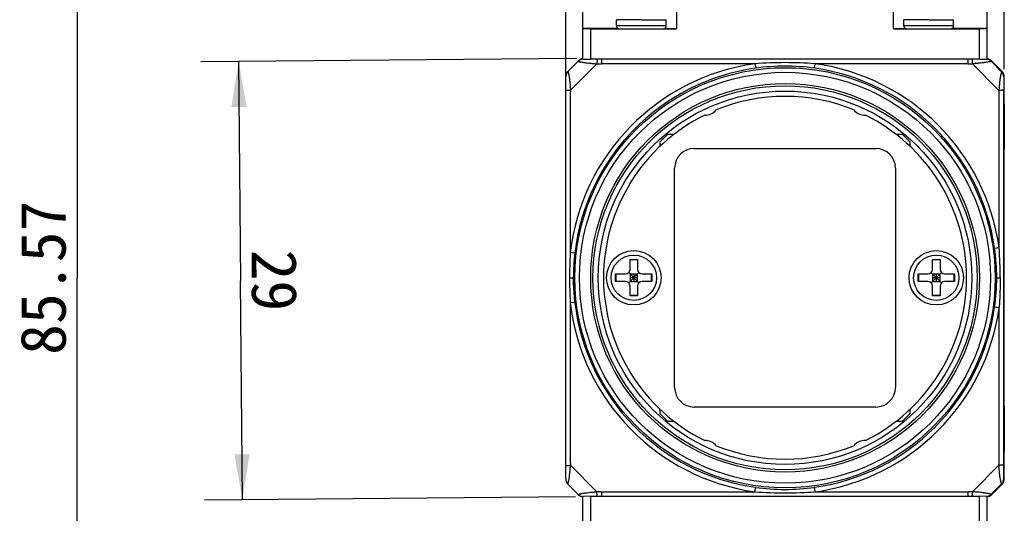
# Model space of a CAD drawing. Header units: millimetres. Extents: x 0 to 559, y 0 to 432.
# Tile 2 of 15: x 58 to 123, y 242 to 275. Entities that reach past the tile are written whole.
import ezdxf
from ezdxf.enums import TextEntityAlignment as Align

# ---------------------------------------------------------------- set-up
doc = ezdxf.new("R2010")
doc.units = ezdxf.units.MM
doc.header["$LTSCALE"] = 30.734
doc.layers.get('0').update_dxf_attribs({"linetype": 'CONTINUOUS'})
doc.layers.add('20_ALL_FEATURES', color=7, linetype='CONTINUOUS')
doc.layers.add('51__DRAFT_DIMS', color=7, linetype='CONTINUOUS')
doc.styles.get("Standard").update_dxf_attribs({"font": 'simfang.ttf'})
doc.dimstyles.new('DIMSTYLE_1', dxfattribs={"dimtxt": 3, "dimasz": 3, "dimexe": 2.5, "dimexo": 0.5, "dimgap": 0.75, "dimtad": 1, "dimdsep": 46, "dimtxsty": 'STANDARD', "dimblk": '_FILLED', "dimblk1": '_FILLED', "dimblk2": '_FILLED', "dimcen": 0.09, "dimclrt": 3, "dimazin": 2, "dimtp": 0.2, "dimtm": 0.2, "dimtfac": 1, "dimtofl": 0, "dimtmove": 0, "dimatfit": 3, "dimldrblk": '_FILLED', "dimfxl": 1, "dimtolj": 1, "dimarcsym": 0})
doc.dimstyles.new('DIMSTYLE_2', dxfattribs={"dimtxt": 3, "dimasz": 3, "dimexe": 2.5, "dimexo": 0.5, "dimgap": 0.75, "dimtad": 1, "dimdsep": 46, "dimtxsty": 'STANDARD', "dimblk": '_FILLED', "dimblk1": '_FILLED', "dimblk2": '_FILLED', "dimcen": 0.09, "dimclrt": 3, "dimazin": 2, "dimtp": 0.3, "dimtm": 0.3, "dimtfac": 1, "dimtofl": 0, "dimtmove": 0, "dimatfit": 3, "dimldrblk": '_FILLED', "dimfxl": 1, "dimtolj": 1, "dimarcsym": 0})

# ---------------------------------------------------------------- blocks, each defined once
blk = doc.blocks.new('_FILLED')
at = {"color": 0, "linetype": 'ByBlock'}
blk.add_solid([(0, 0), (-1, 0.167), (-1, -0.167)], dxfattribs=at)
blk = doc.blocks.new('*D1')
at = {"layer": '51__DRAFT_DIMS', "color": 4}
for p, q in [((93.78, 270.554), (93.78, 313.965)), ((122.78, 271.447), (122.78, 313.965)), ((93.78, 311.465), (108.28, 311.465)), ((122.78, 311.465), (108.28, 311.465))]:
    blk.add_line(p, q, dxfattribs=at)
at = {"layer": '51__DRAFT_DIMS', "color": 4, "xscale": 3, "yscale": 3, "zscale": 3, "rotation": 180}
blk.add_blockref('_FILLED', (93.78, 311.465), dxfattribs=at)
at = {"layer": '51__DRAFT_DIMS', "color": 4, "xscale": 3, "yscale": 3, "zscale": 3}
blk.add_blockref('_FILLED', (122.78, 311.465), dxfattribs=at)
at = {"layer": '51__DRAFT_DIMS', "color": 3}
blk.add_text('29', height=3, dxfattribs=at).set_placement((108.28, 312.215), align=Align.CENTER)
blk = doc.blocks.new('*D2')
at = {"layer": '51__DRAFT_DIMS', "color": 4}
for p, q in [((94.487, 272.149), (69.649, 271.933)), ((72.149, 271.955), (72.275, 257.462)), ((72.402, 242.97), (72.275, 257.462)), ((94.42, 243.163), (69.902, 242.949))]:
    blk.add_line(p, q, dxfattribs=at)
at = {"layer": '51__DRAFT_DIMS', "color": 4, "xscale": 3, "yscale": 3, "zscale": 3}
for p, rotation in [((72.149, 271.955), 90.50001903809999), ((72.402, 242.97), 270.5000190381)]:
    blk.add_blockref('_FILLED', p, dxfattribs=dict(at, rotation=rotation))
at = {"layer": '51__DRAFT_DIMS', "color": 3}
blk.add_text('29', height=3, rotation=-89.49998, dxfattribs=at).set_placement((73.025, 257.469), align=Align.CENTER)
blk = doc.blocks.new('*D3')
at = {"layer": '51__DRAFT_DIMS', "color": 4}
for p, q in [((100.6, 300.436), (58.97, 300.436)), ((61.47, 300.436), (61.47, 257.654)), ((61.47, 214.871), (61.47, 257.654)), ((100.6, 214.871), (58.97, 214.871))]:
    blk.add_line(p, q, dxfattribs=at)
at = {"layer": '51__DRAFT_DIMS', "color": 4, "xscale": 3, "yscale": 3, "zscale": 3}
for p, rotation in [((61.47, 300.436), 90), ((61.47, 214.871), 270)]:
    blk.add_blockref('_FILLED', p, dxfattribs=dict(at, rotation=rotation))
at = {"layer": '51__DRAFT_DIMS', "color": 3}
blk.add_text('85.57', height=3, rotation=90, dxfattribs=at).set_placement((60.72, 257.654), align=Align.CENTER)

msp = doc.modelspace()

# ---------------------------------------------------------------- linework, layer by layer
at = {"layer": '20_ALL_FEATURES', "color": 7}
for p, q in [((94.92, 272.115), (94.92, 300.47)), ((101.1, 300.436), (101.1, 274.11)), ((115.46, 274.11), (115.46, 300.436)), ((121.64, 272.115), (121.64, 300.47)), ((97.239, 274.148), (94.92, 274.148)), ((95.42, 274.11), (94.92, 274.114)), ((95.42, 274.11), (95.42, 272.11)), ((95.42, 274.11), (101.1, 274.11)), ((97.13, 274.326), (97.13, 274.726)), ((97.77, 274.117), (97.78, 274.117)), ((99.78, 274.117), (99.789, 274.117)), ((100.43, 274.326), (100.43, 274.726)), ((115.46, 274.11), (121.14, 274.11)), ((116.13, 274.326), (116.13, 274.726)), ((116.77, 274.117), (116.78, 274.117)), ((118.78, 274.117), (118.789, 274.117)), ((121.64, 274.148), (119.321, 274.148)), ((119.43, 274.326), (119.43, 274.726)), ((121.64, 274.114), (121.14, 274.11)), ((121.14, 272.11), (121.14, 274.11)), ((94.633, 272.007), (93.926, 271.3)), ((94.92, 272.115), (95.42, 272.11)), ((121.14, 272.11), (95.42, 272.11)), ((121.14, 272.11), (121.64, 272.115)), ((121.912, 271.972), (121.926, 272.007)), ((122.633, 271.3), (121.926, 272.007)), ((93.78, 244.361), (93.78, 270.947)), ((122.78, 263.454), (122.78, 270.947)), ((100.53, 267.154), (100.03, 266.654)), ((100.53, 267.154), (100.949, 267.154)), ((115.61, 267.154), (116.03, 267.154)), ((116.53, 266.654), (116.03, 267.154)), ((100.03, 266.368), (100.03, 266.654)), ((116.53, 266.654), (116.53, 266.368)), ((102.28, 266.204), (114.28, 266.204)), ((100.98, 250.404), (100.98, 264.904)), ((115.58, 264.904), (115.58, 250.404)), ((122.753, 263.054), (122.776, 263.054)), ((122.78, 252.254), (122.78, 263.054)), ((122.743, 253.354), (122.743, 261.954)), ((98.03, 258.204), (98.03, 258.854)), ((98.03, 258.854), (98.53, 258.854)), ((98.53, 258.833), (98.03, 258.833)), ((98.53, 258.854), (98.53, 258.204)), ((118.03, 258.854), (118.53, 258.854)), ((118.03, 258.204), (118.03, 258.854)), ((118.53, 258.833), (118.03, 258.833)), ((118.53, 258.854), (118.53, 258.204)), ((97.08, 257.404), (97.08, 257.904)), ((97.08, 257.904), (97.73, 257.904)), ((97.101, 257.904), (97.101, 257.404)), ((97.942, 257.316), (98.618, 257.992)), ((98.618, 257.316), (97.942, 257.992)), ((98.03, 257.904), (98.03, 257.404)), ((98.03, 257.904), (98.53, 257.904)), ((98.28, 257.904), (98.28, 257.404)), ((98.53, 257.404), (98.53, 257.904)), ((98.83, 257.904), (99.48, 257.904)), ((99.459, 257.404), (99.459, 257.904)), ((99.48, 257.904), (99.48, 257.404)), ((117.08, 257.904), (117.73, 257.904)), ((117.08, 257.404), (117.08, 257.904)), ((117.101, 257.904), (117.101, 257.404)), ((117.942, 257.316), (118.618, 257.992)), ((118.618, 257.316), (117.942, 257.992)), ((118.03, 257.904), (118.53, 257.904)), ((118.03, 257.904), (118.03, 257.404)), ((118.28, 257.904), (118.28, 257.404)), ((118.53, 257.404), (118.53, 257.904)), ((118.83, 257.904), (119.48, 257.904)), ((119.459, 257.404), (119.459, 257.904)), ((119.48, 257.904), (119.48, 257.404)), ((97.73, 257.404), (97.08, 257.404)), ((98.53, 257.654), (98.03, 257.654)), ((98.03, 257.404), (98.53, 257.404)), ((99.48, 257.404), (98.83, 257.404)), ((117.73, 257.404), (117.08, 257.404)), ((118.53, 257.654), (118.03, 257.654)), ((118.03, 257.404), (118.53, 257.404)), ((119.48, 257.404), (118.83, 257.404)), ((98.03, 256.454), (98.03, 257.104)), ((98.53, 257.104), (98.53, 256.454)), ((118.03, 256.454), (118.03, 257.104)), ((118.53, 257.104), (118.53, 256.454)), ((98.53, 256.475), (98.03, 256.475)), ((98.53, 256.454), (98.03, 256.454)), ((118.53, 256.475), (118.03, 256.475)), ((118.53, 256.454), (118.03, 256.454)), ((122.776, 252.254), (122.753, 252.254)), ((122.78, 244.361), (122.78, 251.854)), ((100.03, 248.654), (100.03, 248.94)), ((114.28, 249.104), (102.28, 249.104)), ((116.53, 248.94), (116.53, 248.654)), ((100.03, 248.654), (100.53, 248.154)), ((100.949, 248.154), (100.53, 248.154)), ((116.03, 248.154), (115.61, 248.154)), ((116.03, 248.154), (116.53, 248.654)), ((94.633, 243.3), (93.926, 244.007)), ((121.926, 243.3), (122.633, 244.007)), ((95.42, 243.197), (94.92, 243.193)), ((94.92, 214.837), (94.92, 243.193)), ((95.42, 243.197), (95.42, 241.198)), ((95.42, 243.197), (121.14, 243.197)), ((121.64, 243.193), (121.14, 243.197)), ((121.14, 241.198), (121.14, 243.197)), ((121.64, 214.837), (121.64, 243.193))]:
    msp.add_line(p, q, dxfattribs=at)
at = {"layer": '20_ALL_FEATURES', "color": 4}
for p, q in [((94.094, 270.054), (95.843, 271.803)), ((96.15, 272.11), (96.15, 271.813)), ((106.295, 271.813), (96.15, 271.813)), ((106.295, 271.813), (106.337, 271.516)), ((110.223, 271.516), (110.264, 271.813)), ((120.36, 271.813), (110.264, 271.813)), ((120.36, 272.11), (120.36, 271.813)), ((120.667, 271.802), (122.424, 270.046)), ((121.912, 271.972), (122.598, 271.286)), ((122.633, 271.3), (122.598, 271.286)), ((122.745, 270.932), (122.78, 270.947)), ((122.75, 267.654), (122.775, 267.654)), ((94.378, 259.285), (94.08, 259.32)), ((122.439, 259.639), (122.142, 259.597)), ((94.031, 257.654), (94.282, 257.654)), ((122.277, 257.654), (122.508, 257.654)), ((94.378, 256.023), (94.08, 255.988)), ((122.439, 255.669), (122.142, 255.711)), ((122.775, 247.654), (122.75, 247.654)), ((95.843, 243.505), (94.094, 245.253)), ((122.424, 245.262), (120.667, 243.505)), ((122.78, 244.361), (122.745, 244.375)), ((96.15, 243.495), (96.15, 243.197)), ((96.15, 243.495), (106.295, 243.495)), ((106.295, 243.495), (106.337, 243.792)), ((110.264, 243.495), (110.223, 243.792)), ((110.264, 243.495), (120.36, 243.495)), ((120.36, 243.495), (120.36, 243.197)), ((121.912, 243.335), (122.598, 244.022)), ((122.598, 244.022), (122.633, 244.007)), ((121.926, 243.3), (121.912, 243.335))]:
    msp.add_line(p, q, dxfattribs=at)
at = {"layer": '20_ALL_FEATURES', "color": 7}
msp.add_lwpolyline([(94.29, 257.177), (94.287, 257.295), (94.283, 257.481), (94.282, 257.654)], dxfattribs=at)
for centre, radius in [((108.28, 257.654), 13.894), ((108.28, 257.654), 13.591), ((108.28, 257.654), 12.85), ((108.28, 257.654), 12.7), ((108.28, 257.654), 12.35), ((98.28, 257.654), 1.8), ((98.28, 257.654), 1.5), ((118.28, 257.654), 1.8), ((118.28, 257.654), 1.5)]:
    msp.add_circle(centre, radius, dxfattribs=at)
for centre, radius, start, end in [((98.725, 401.917), 127.804, 269.57614, 270.02455), ((98.725, 401.58), 127.467, 269.57517, 270.02474), ((98.834, 401.917), 127.804, 269.97545, 270.42386), ((98.835, 401.58), 127.467, 269.97526, 270.42483), ((117.725, 401.917), 127.804, 269.57614, 270.02455), ((117.725, 401.58), 127.467, 269.57517, 270.02474), ((117.834, 401.917), 127.804, 269.97545, 270.42386), ((117.835, 401.58), 127.467, 269.97526, 270.42483), ((94.987, 271.654), 0.5, 97.70842, 132.86019), ((121.573, 271.654), 0.5, 44.99997, 82.28614), ((94.987, 271.654), 0.5, 132.86019, 135), ((94.28, 270.947), 0.5, 135.00007, 179.99997), ((94.281, 270.947), 0.501, 167.28956, 179.98077), ((94.282, 270.946), 0.502, 152.1716, 167.23726), ((94.282, 270.945), 0.503, 135.04786, 152.09084), ((122.28, 270.947), 0.5, 0.00001, 44.99999), ((108.28, 257.654), 12, 67.749, 112.251), ((108.28, 257.654), 12, 116.26582, 243.73418), ((102.98, 269.415), 1, 269.40204, 319.11479), ((113.58, 269.415), 1, 220.88521, 270.59796), ((108.28, 257.654), 12, 296.26582, 63.73418), ((102.28, 264.904), 1.3, 90, 180), ((114.28, 264.904), 1.3, 0, 90), ((97.73, 258.204), 0.3, 270, 360), ((98.83, 258.204), 0.3, 180, 270), ((117.73, 258.204), 0.3, 270, 360), ((118.83, 258.204), 0.3, 180, 270), ((97.73, 257.104), 0.3, 0, 90), ((98.83, 257.104), 0.3, 90, 180), ((117.73, 257.104), 0.3, 0, 90), ((118.83, 257.104), 0.3, 90, 180), ((102.28, 250.404), 1.3, 180, 270), ((114.28, 250.404), 1.3, 270, 360), ((102.98, 245.893), 1, 40.88521, 90.59796), ((113.58, 245.893), 1, 89.40204, 139.11479), ((108.28, 257.654), 12, 247.749, 292.251), ((94.282, 244.361), 0.503, 180.04786, 197.09082), ((94.28, 244.361), 0.5, 180.00007, 224.99997), ((94.281, 244.362), 0.502, 197.17157, 212.23793), ((122.28, 244.361), 0.5, 315.00001, 359.99999), ((94.281, 244.362), 0.501, 212.29024, 224.98078), ((94.987, 243.654), 0.5, 224.99935, 262.2916)]:
    msp.add_arc(centre, radius, start, end, dxfattribs=at)
at = {"layer": '20_ALL_FEATURES', "color": 4}
for centre, radius, start, end in [((108.28, 257.654), 14.297, 97.97924, 173.30854), ((108.28, 257.654), 13.997, 97.97924, 173.30854), ((94.952, 271.619), 0.5, 94.28385, 134.99788), ((94.952, 271.618), 0.501, 93.69058, 94.28364), ((108.28, 243.424), 28.459, 86.00071, 93.99874), ((108.28, 257.668), 13.983, 82.01246, 97.98754), ((108.28, 257.654), 13.997, 7.97923, 82.02076), ((108.28, 257.654), 14.297, 7.97923, 82.02076), ((121.558, 271.619), 0.5, 45.00128, 81.42691), ((122.245, 270.932), 0.5, 0.00188, 44.99812), ((108.273, 257.654), 13.991, 173.30449, 179.99919), ((108.275, 257.652), 14.002, 0.00555, 7.98199), ((94.103, 257.656), 28.405, 359.99534, 4.00189), ((108.282, 257.654), 14, 180.00021, 181.95314), ((108.26, 257.653), 13.977, 181.95165, 186.69662), ((108.289, 257.654), 13.988, 352.0139, 359.99856), ((108.28, 257.654), 14.297, 186.69146, 262.02076), ((108.28, 257.654), 13.997, 186.69146, 262.02076), ((108.28, 257.654), 13.997, 277.97924, 352.02076), ((108.28, 257.654), 14.297, 277.97924, 352.02076), ((122.245, 244.375), 0.5, 315.00188, 359.99812), ((108.28, 271.884), 28.459, 266.00071, 273.99874), ((108.28, 257.639), 13.983, 262.01246, 277.98754), ((94.952, 243.689), 0.5, 224.99792, 265.72019), ((94.952, 243.689), 0.5, 265.72047, 266.31571), ((121.558, 243.689), 0.5, 278.57766, 314.99395)]:
    msp.add_arc(centre, radius, start, end, dxfattribs=at)
at = {"layer": '20_ALL_FEATURES', "color": 7}
for centre, major_axis, ratio, start_param, end_param in [((122.753, 261.954), (0, 1.1), 0.008727, 0, 1.570796), ((122.776, 263.454), (0, 0.4), 0.008727, -3.141593, -1.570796), ((122.753, 253.354), (0, 1.1), 0.008727, -4.712389, -3.141593), ((122.776, 251.854), (0, 0.4), 0.008727, -1.570796, 0), ((121.573, 243.654), (-0.191, 0.462), 0.999955, -3.39965, -2.748909)]:
    msp.add_ellipse(centre, major_axis=major_axis, ratio=ratio, start_param=start_param, end_param=end_param, dxfattribs=at)
at = {"layer": '20_ALL_FEATURES', "color": 4}
for points, knots in [([(98.78, 274.711), (98.672, 274.711), (98.462, 274.712), (98.203, 274.712), (98.004, 274.713), (97.866, 274.714), (97.736, 274.715), (97.617, 274.716), (97.508, 274.717), (97.412, 274.718), (97.34, 274.719), (97.289, 274.72), (97.257, 274.72), (97.227, 274.721), (97.202, 274.722), (97.18, 274.722), (97.163, 274.723), (97.15, 274.724), (97.142, 274.724), (97.138, 274.724), (97.135, 274.725), (97.132, 274.725), (97.131, 274.725), (97.13, 274.726), (97.13, 274.726)], [0, 0, 0, 0, 0.195052, 0.382609, 0.471306, 0.555464, 0.634273, 0.706975, 0.772869, 0.831321, 0.881768, 0.903835, 0.923725, 0.94139, 0.956789, 0.969884, 0.980644, 0.989044, 0.992354, 0.995066, 0.997183, 0.998702, 0.999631, 1, 1, 1, 1]), ([(98.78, 274.311), (98.672, 274.311), (98.462, 274.312), (98.203, 274.312), (98.004, 274.313), (97.866, 274.314), (97.736, 274.315), (97.617, 274.316), (97.508, 274.317), (97.412, 274.318), (97.34, 274.319), (97.289, 274.32), (97.257, 274.32), (97.227, 274.321), (97.202, 274.322), (97.18, 274.322), (97.163, 274.323), (97.15, 274.324), (97.142, 274.324), (97.138, 274.324), (97.135, 274.325), (97.132, 274.325), (97.131, 274.325), (97.13, 274.326), (97.13, 274.326)], [0, 0, 0, 0, 0.195052, 0.382609, 0.471306, 0.555464, 0.634273, 0.706975, 0.772869, 0.831321, 0.881768, 0.903835, 0.923725, 0.941391, 0.956789, 0.969884, 0.980644, 0.989044, 0.992354, 0.995066, 0.997183, 0.998702, 0.999631, 1, 1, 1, 1]), ([(98.78, 274.711), (98.887, 274.711), (99.097, 274.712), (99.357, 274.712), (99.555, 274.713), (99.693, 274.714), (99.823, 274.715), (99.943, 274.716), (100.051, 274.717), (100.147, 274.718), (100.219, 274.719), (100.27, 274.72), (100.303, 274.72), (100.332, 274.721), (100.357, 274.722), (100.379, 274.722), (100.397, 274.723), (100.409, 274.724), (100.417, 274.724), (100.421, 274.724), (100.425, 274.725), (100.427, 274.725), (100.429, 274.725), (100.43, 274.726), (100.43, 274.726)], [0, 0, 0, 0, 0.195052, 0.382609, 0.471306, 0.555464, 0.634273, 0.706975, 0.772869, 0.831321, 0.881768, 0.903835, 0.923725, 0.941391, 0.956789, 0.969884, 0.980644, 0.989044, 0.992354, 0.995066, 0.997183, 0.998702, 0.999631, 1, 1, 1, 1]), ([(100.43, 274.326), (100.43, 274.326), (100.429, 274.325), (100.427, 274.325), (100.425, 274.325), (100.421, 274.324), (100.417, 274.324), (100.409, 274.324), (100.397, 274.323), (100.379, 274.322), (100.357, 274.322), (100.332, 274.321), (100.303, 274.32), (100.27, 274.32), (100.219, 274.319), (100.147, 274.318), (100.051, 274.317), (99.943, 274.316), (99.823, 274.315), (99.693, 274.314), (99.555, 274.313), (99.357, 274.312), (99.097, 274.312), (98.887, 274.311), (98.78, 274.311)], [0, 0, 0, 0, 0.000369, 0.001298, 0.002817, 0.004934, 0.007646, 0.010956, 0.019356, 0.030116, 0.043211, 0.058609, 0.076275, 0.096165, 0.118232, 0.168679, 0.227131, 0.293025, 0.365727, 0.444536, 0.528694, 0.617391, 0.804948, 1, 1, 1, 1]), ([(117.78, 274.711), (117.672, 274.711), (117.462, 274.712), (117.203, 274.712), (117.004, 274.713), (116.866, 274.714), (116.736, 274.715), (116.617, 274.716), (116.508, 274.717), (116.412, 274.718), (116.34, 274.719), (116.289, 274.72), (116.257, 274.72), (116.227, 274.721), (116.202, 274.722), (116.18, 274.722), (116.163, 274.723), (116.15, 274.724), (116.142, 274.724), (116.138, 274.724), (116.135, 274.725), (116.132, 274.725), (116.131, 274.725), (116.13, 274.726), (116.13, 274.726)], [0, 0, 0, 0, 0.195052, 0.382609, 0.471306, 0.555464, 0.634273, 0.706975, 0.772869, 0.831321, 0.881768, 0.903835, 0.923725, 0.94139, 0.956789, 0.969884, 0.980644, 0.989044, 0.992354, 0.995066, 0.997183, 0.998702, 0.999631, 1, 1, 1, 1]), ([(117.78, 274.311), (117.672, 274.311), (117.462, 274.312), (117.203, 274.312), (117.004, 274.313), (116.866, 274.314), (116.736, 274.315), (116.617, 274.316), (116.508, 274.317), (116.412, 274.318), (116.34, 274.319), (116.289, 274.32), (116.257, 274.32), (116.227, 274.321), (116.202, 274.322), (116.18, 274.322), (116.163, 274.323), (116.15, 274.324), (116.142, 274.324), (116.138, 274.324), (116.135, 274.325), (116.132, 274.325), (116.131, 274.325), (116.13, 274.326), (116.13, 274.326)], [0, 0, 0, 0, 0.195052, 0.382609, 0.471306, 0.555464, 0.634273, 0.706975, 0.772869, 0.831321, 0.881768, 0.903835, 0.923725, 0.941391, 0.956789, 0.969884, 0.980644, 0.989044, 0.992354, 0.995066, 0.997183, 0.998702, 0.999631, 1, 1, 1, 1]), ([(117.78, 274.711), (117.887, 274.711), (118.097, 274.712), (118.357, 274.712), (118.555, 274.713), (118.693, 274.714), (118.823, 274.715), (118.943, 274.716), (119.051, 274.717), (119.147, 274.718), (119.219, 274.719), (119.27, 274.72), (119.303, 274.72), (119.332, 274.721), (119.357, 274.722), (119.379, 274.722), (119.397, 274.723), (119.409, 274.724), (119.417, 274.724), (119.421, 274.724), (119.425, 274.725), (119.427, 274.725), (119.429, 274.725), (119.43, 274.726), (119.43, 274.726)], [0, 0, 0, 0, 0.195052, 0.382609, 0.471306, 0.555464, 0.634273, 0.706975, 0.772869, 0.831321, 0.881768, 0.903835, 0.923725, 0.941391, 0.956789, 0.969884, 0.980644, 0.989044, 0.992354, 0.995066, 0.997183, 0.998702, 0.999631, 1, 1, 1, 1]), ([(119.43, 274.326), (119.43, 274.326), (119.429, 274.325), (119.427, 274.325), (119.425, 274.325), (119.421, 274.324), (119.417, 274.324), (119.409, 274.324), (119.397, 274.323), (119.379, 274.322), (119.357, 274.322), (119.332, 274.321), (119.303, 274.32), (119.27, 274.32), (119.219, 274.319), (119.147, 274.318), (119.051, 274.317), (118.943, 274.316), (118.823, 274.315), (118.693, 274.314), (118.555, 274.313), (118.357, 274.312), (118.097, 274.312), (117.887, 274.311), (117.78, 274.311)], [0, 0, 0, 0, 0.000369, 0.001298, 0.002817, 0.004934, 0.007646, 0.010956, 0.019356, 0.030116, 0.043211, 0.058609, 0.076275, 0.096165, 0.118232, 0.168679, 0.227131, 0.293025, 0.365727, 0.444536, 0.528694, 0.617391, 0.804948, 1, 1, 1, 1]), ([(94.598, 271.972), (94.598, 271.972), (94.599, 271.972), (94.6, 271.972), (94.602, 271.971), (94.605, 271.97), (94.609, 271.969), (94.616, 271.968), (94.627, 271.965), (94.643, 271.962), (94.662, 271.957), (94.684, 271.953), (94.71, 271.947), (94.738, 271.941), (94.781, 271.933), (94.841, 271.922), (94.92, 271.908), (95.006, 271.895), (95.099, 271.882), (95.232, 271.865), (95.37, 271.85), (95.512, 271.836), (95.622, 271.825), (95.732, 271.814), (95.806, 271.807), (95.843, 271.803)], [0, 0, 0, 0, 0.000317, 0.001359, 0.003133, 0.005638, 0.008869, 0.01282, 0.022857, 0.035679, 0.051205, 0.069337, 0.089962, 0.11296, 0.138198, 0.194832, 0.258712, 0.328681, 0.40364, 0.482601, 0.649175, 0.735435, 0.822949, 0.911278, 1, 1, 1, 1]), ([(95.885, 272.11), (95.881, 272.107), (95.875, 272.096), (95.867, 272.074), (95.86, 272.043), (95.854, 272.003), (95.849, 271.957), (95.844, 271.889), (95.843, 271.837), (95.843, 271.803)], [0, 0, 0, 0, 0.044905, 0.118323, 0.22165, 0.351961, 0.503678, 0.667925, 1, 1, 1, 1]), ([(95.843, 271.803), (95.868, 271.804), (95.971, 271.81), (96.073, 271.813), (96.15, 271.813)], [0, 0, 0, 0, 0.251144, 1, 1, 1, 1]), ([(120.36, 271.813), (120.385, 271.813), (120.488, 271.812), (120.591, 271.807), (120.667, 271.802)], [0, 0, 0, 0, 0.249168, 1, 1, 1, 1]), ([(120.625, 272.11), (120.629, 272.107), (120.635, 272.096), (120.643, 272.074), (120.65, 272.043), (120.656, 272.003), (120.661, 271.957), (120.666, 271.889), (120.667, 271.837), (120.667, 271.802)], [0, 0, 0, 0, 0.044909, 0.118327, 0.221653, 0.351962, 0.503678, 0.667924, 1, 1, 1, 1]), ([(121.912, 271.972), (121.912, 271.972), (121.911, 271.972), (121.909, 271.971), (121.907, 271.971), (121.904, 271.97), (121.899, 271.969), (121.892, 271.967), (121.881, 271.964), (121.865, 271.961), (121.846, 271.956), (121.823, 271.952), (121.798, 271.946), (121.769, 271.94), (121.726, 271.932), (121.666, 271.921), (121.587, 271.907), (121.501, 271.894), (121.408, 271.881), (121.275, 271.864), (121.138, 271.849), (120.996, 271.835), (120.887, 271.825), (120.778, 271.814), (120.704, 271.806), (120.667, 271.802)], [0, 0, 0, 0, 0.000525, 0.001771, 0.003742, 0.006437, 0.00985, 0.013974, 0.024332, 0.037443, 0.053221, 0.071569, 0.092375, 0.115518, 0.140866, 0.197623, 0.261508, 0.331378, 0.406155, 0.484863, 0.650784, 0.736666, 0.823781, 0.911697, 1, 1, 1, 1]), ([(93.926, 271.3), (93.926, 271.3), (93.926, 271.3), (93.926, 271.3), (93.926, 271.299), (93.927, 271.298), (93.927, 271.296), (93.928, 271.293), (93.929, 271.289), (93.93, 271.284), (93.932, 271.279), (93.934, 271.269), (93.938, 271.256), (93.942, 271.237), (93.948, 271.215), (93.954, 271.19), (93.96, 271.162), (93.97, 271.12), (93.982, 271.06), (93.997, 270.982), (94.012, 270.895), (94.026, 270.802), (94.044, 270.668), (94.057, 270.529), (94.069, 270.386), (94.077, 270.277), (94.085, 270.166), (94.091, 270.091), (94.094, 270.054)], [0, 0, 0, 0, 0.000089, 0.000359, 0.000809, 0.001439, 0.003238, 0.005751, 0.008974, 0.012903, 0.017531, 0.022853, 0.035545, 0.050905, 0.068848, 0.089273, 0.112072, 0.137123, 0.193463, 0.257193, 0.327172, 0.402286, 0.481496, 0.648617, 0.735096, 0.822768, 0.911201, 1, 1, 1, 1]), ([(122.598, 271.286), (122.598, 271.286), (122.598, 271.285), (122.597, 271.284), (122.597, 271.281), (122.596, 271.278), (122.594, 271.274), (122.592, 271.267), (122.589, 271.256), (122.585, 271.241), (122.58, 271.222), (122.574, 271.2), (122.568, 271.175), (122.561, 271.147), (122.551, 271.105), (122.538, 271.045), (122.523, 270.967), (122.507, 270.881), (122.493, 270.789), (122.475, 270.656), (122.461, 270.518), (122.45, 270.376), (122.442, 270.266), (122.433, 270.156), (122.427, 270.083), (122.424, 270.046)], [0, 0, 0, 0, 0.000521, 0.001745, 0.003677, 0.006317, 0.00966, 0.013701, 0.023856, 0.036724, 0.052233, 0.070299, 0.090823, 0.113696, 0.138801, 0.195186, 0.258893, 0.328793, 0.403785, 0.482839, 0.649571, 0.735828, 0.823264, 0.911452, 1, 1, 1, 1]), ([(122.745, 270.932), (122.745, 270.932), (122.745, 270.931), (122.744, 270.93), (122.744, 270.928), (122.744, 270.925), (122.744, 270.921), (122.744, 270.914), (122.743, 270.903), (122.743, 270.889), (122.743, 270.872), (122.743, 270.852), (122.742, 270.83), (122.742, 270.807), (122.742, 270.773), (122.741, 270.727), (122.741, 270.669), (122.741, 270.608), (122.74, 270.544), (122.74, 270.454), (122.739, 270.337), (122.739, 270.193), (122.739, 270.095), (122.739, 270.046)], [0, 0, 0, 0, 0.000598, 0.002177, 0.004737, 0.008263, 0.012732, 0.018121, 0.031522, 0.04816, 0.067709, 0.089843, 0.114258, 0.140678, 0.168855, 0.229663, 0.295311, 0.364811, 0.437437, 0.512649, 0.669308, 0.832404, 1, 1, 1, 1]), ([(93.78, 270.054), (93.78, 270.057), (93.785, 270.06), (93.793, 270.062), (93.803, 270.064), (93.816, 270.065), (93.832, 270.067), (93.851, 270.067), (93.882, 270.068), (93.924, 270.067), (93.999, 270.063), (94.056, 270.058), (94.094, 270.054)], [0, 0, 0, 0, 0.023381, 0.046165, 0.077975, 0.119426, 0.170444, 0.230666, 0.299334, 0.457877, 0.635428, 1, 1, 1, 1]), ([(94.094, 270.054), (94.089, 269.999), (94.082, 269.887), (94.079, 269.719), (94.079, 269.552), (94.08, 269.328), (94.08, 269.048), (94.08, 268.713), (94.08, 268.377), (94.08, 268.042), (94.08, 267.706), (94.08, 267.259), (94.08, 266.7), (94.08, 266.029), (94.08, 265.358), (94.08, 264.687), (94.08, 264.016), (94.08, 263.122), (94.08, 262.004), (94.08, 260.662), (94.08, 259.767), (94.08, 259.32)], [0, 0, 0, 0, 0.015625, 0.031251, 0.046876, 0.062501, 0.093751, 0.125001, 0.156251, 0.187501, 0.218751, 0.250001, 0.312501, 0.375001, 0.437501, 0.5, 0.5625, 0.625, 0.75, 0.875, 1, 1, 1, 1]), ([(122.739, 270.046), (122.739, 270.047), (122.737, 270.049), (122.732, 270.051), (122.725, 270.053), (122.715, 270.055), (122.702, 270.056), (122.678, 270.058), (122.642, 270.058), (122.593, 270.057), (122.52, 270.054), (122.463, 270.049), (122.424, 270.046)], [0, 0, 0, 0, 0.009479, 0.024763, 0.048018, 0.080248, 0.122022, 0.173241, 0.302132, 0.460221, 0.637019, 1, 1, 1, 1]), ([(122.439, 259.639), (122.439, 260.072), (122.439, 260.939), (122.439, 262.24), (122.439, 263.325), (122.439, 264.192), (122.439, 264.842), (122.439, 265.493), (122.439, 266.143), (122.439, 266.794), (122.439, 267.336), (122.439, 267.769), (122.439, 268.095), (122.438, 268.42), (122.437, 268.745), (122.437, 269.016), (122.439, 269.233), (122.441, 269.396), (122.442, 269.558), (122.442, 269.721), (122.437, 269.883), (122.429, 269.992), (122.424, 270.046)], [0, 0, 0, 0, 0.125, 0.249999, 0.374999, 0.437499, 0.499998, 0.562498, 0.624998, 0.687498, 0.749998, 0.781248, 0.812498, 0.843747, 0.874997, 0.906247, 0.921872, 0.937497, 0.953122, 0.968748, 0.984374, 1, 1, 1, 1]), ([(122.739, 245.262), (122.739, 245.52), (122.739, 246.036), (122.739, 247.069), (122.739, 248.36), (122.739, 249.909), (122.739, 251.974), (122.739, 254.556), (122.739, 257.654), (122.739, 260.752), (122.739, 263.333), (122.739, 265.399), (122.739, 266.948), (122.739, 268.239), (122.739, 269.271), (122.739, 269.788), (122.739, 270.046)], [0, 0, 0, 0, 0.031237, 0.062487, 0.124988, 0.187489, 0.249991, 0.374993, 0.499996, 0.624999, 0.750001, 0.812503, 0.875003, 0.937501, 0.96876, 1, 1, 1, 1]), ([(94.08, 259.32), (94.071, 259.181), (94.057, 258.904), (94.042, 258.487), (94.033, 258.071), (94.031, 257.793), (94.031, 257.654)], [0, 0, 0, 0, 0.249999, 0.5, 0.749998, 1, 1, 1, 1]), ([(94.031, 257.654), (94.031, 257.515), (94.033, 257.237), (94.042, 256.82), (94.057, 256.404), (94.072, 256.127), (94.08, 255.988)], [0, 0, 0, 0, 0.25, 0.5, 0.749999, 1, 1, 1, 1]), ([(122.508, 257.654), (122.508, 257.488), (122.505, 257.157), (122.492, 256.661), (122.47, 256.165), (122.45, 255.834), (122.439, 255.669)], [0, 0, 0, 0, 0.250002, 0.500001, 0.749999, 1, 1, 1, 1]), ([(94.08, 255.988), (94.08, 255.541), (94.08, 254.646), (94.08, 253.304), (94.08, 252.186), (94.08, 251.291), (94.08, 250.62), (94.08, 249.949), (94.08, 249.279), (94.08, 248.608), (94.08, 247.937), (94.08, 247.378), (94.08, 246.93), (94.08, 246.595), (94.08, 246.315), (94.08, 246.092), (94.08, 245.924), (94.079, 245.756), (94.078, 245.588), (94.082, 245.421), (94.089, 245.309), (94.094, 245.253)], [0, 0, 0, 0, 0.125, 0.25, 0.374999, 0.437499, 0.499999, 0.562499, 0.624999, 0.687499, 0.749999, 0.812498, 0.843748, 0.874998, 0.906248, 0.921873, 0.937498, 0.953123, 0.968749, 0.984374, 1, 1, 1, 1]), ([(122.424, 245.262), (122.43, 245.316), (122.436, 245.424), (122.439, 245.587), (122.439, 245.749), (122.439, 245.912), (122.439, 246.075), (122.439, 246.292), (122.439, 246.563), (122.439, 246.888), (122.439, 247.321), (122.439, 247.864), (122.439, 248.514), (122.439, 249.164), (122.439, 249.815), (122.439, 250.465), (122.439, 251.116), (122.439, 251.983), (122.439, 253.067), (122.439, 254.368), (122.439, 255.236), (122.439, 255.669)], [0, 0, 0, 0, 0.015625, 0.03125, 0.046876, 0.062501, 0.078126, 0.093751, 0.125001, 0.156251, 0.187501, 0.250001, 0.312501, 0.375001, 0.4375, 0.5, 0.5625, 0.625, 0.75, 0.875, 1, 1, 1, 1]), ([(93.78, 245.253), (93.78, 245.251), (93.785, 245.248), (93.793, 245.246), (93.803, 245.244), (93.816, 245.243), (93.832, 245.241), (93.851, 245.241), (93.882, 245.24), (93.924, 245.241), (93.999, 245.245), (94.056, 245.25), (94.094, 245.253)], [0, 0, 0, 0, 0.023086, 0.045818, 0.077603, 0.119047, 0.17007, 0.230305, 0.298993, 0.457593, 0.635222, 1, 1, 1, 1]), ([(93.926, 244.007), (93.926, 244.007), (93.926, 244.008), (93.926, 244.008), (93.926, 244.008), (93.927, 244.01), (93.927, 244.012), (93.928, 244.015), (93.929, 244.019), (93.93, 244.023), (93.932, 244.029), (93.934, 244.038), (93.938, 244.052), (93.942, 244.071), (93.948, 244.092), (93.954, 244.117), (93.96, 244.145), (93.97, 244.188), (93.982, 244.248), (93.997, 244.326), (94.012, 244.412), (94.026, 244.506), (94.044, 244.639), (94.057, 244.778), (94.069, 244.921), (94.077, 245.031), (94.085, 245.142), (94.091, 245.216), (94.094, 245.253)], [0, 0, 0, 0, 0.00009, 0.00036, 0.00081, 0.00144, 0.003238, 0.005751, 0.008974, 0.012903, 0.017532, 0.022854, 0.035545, 0.050906, 0.068848, 0.089274, 0.112073, 0.137124, 0.193464, 0.257195, 0.327174, 0.402288, 0.481498, 0.648618, 0.735096, 0.822768, 0.911201, 1, 1, 1, 1]), ([(122.739, 245.262), (122.739, 245.261), (122.737, 245.259), (122.732, 245.256), (122.725, 245.254), (122.715, 245.252), (122.702, 245.251), (122.678, 245.249), (122.642, 245.249), (122.593, 245.25), (122.519, 245.253), (122.462, 245.258), (122.424, 245.262)], [0, 0, 0, 0, 0.009745, 0.025169, 0.048494, 0.080756, 0.122537, 0.173749, 0.302592, 0.460601, 0.637293, 1, 1, 1, 1]), ([(122.598, 244.022), (122.598, 244.022), (122.598, 244.023), (122.597, 244.024), (122.597, 244.026), (122.596, 244.03), (122.594, 244.034), (122.592, 244.041), (122.589, 244.052), (122.585, 244.067), (122.58, 244.086), (122.574, 244.108), (122.568, 244.133), (122.561, 244.161), (122.551, 244.203), (122.538, 244.262), (122.523, 244.34), (122.507, 244.426), (122.493, 244.519), (122.475, 244.652), (122.461, 244.79), (122.45, 244.932), (122.442, 245.041), (122.433, 245.151), (122.427, 245.225), (122.424, 245.262)], [0, 0, 0, 0, 0.00052, 0.001745, 0.003678, 0.006318, 0.009661, 0.013702, 0.023856, 0.036724, 0.052233, 0.070299, 0.090822, 0.113696, 0.1388, 0.195186, 0.258892, 0.328792, 0.403785, 0.482839, 0.649571, 0.735828, 0.823264, 0.911452, 1, 1, 1, 1]), ([(122.745, 244.375), (122.745, 244.376), (122.745, 244.376), (122.744, 244.378), (122.744, 244.38), (122.744, 244.383), (122.744, 244.387), (122.744, 244.394), (122.743, 244.404), (122.743, 244.419), (122.743, 244.436), (122.743, 244.456), (122.742, 244.477), (122.742, 244.501), (122.742, 244.535), (122.741, 244.58), (122.741, 244.638), (122.741, 244.7), (122.74, 244.764), (122.74, 244.854), (122.739, 244.971), (122.739, 245.115), (122.739, 245.212), (122.739, 245.262)], [0, 0, 0, 0, 0.000612, 0.002184, 0.004734, 0.008258, 0.012729, 0.01812, 0.031521, 0.048159, 0.067707, 0.089841, 0.114255, 0.140674, 0.168853, 0.229662, 0.29531, 0.364805, 0.437429, 0.512646, 0.669306, 0.832407, 1, 1, 1, 1]), ([(94.598, 243.335), (94.598, 243.335), (94.599, 243.336), (94.6, 243.336), (94.602, 243.337), (94.605, 243.337), (94.609, 243.338), (94.616, 243.34), (94.627, 243.343), (94.643, 243.346), (94.662, 243.35), (94.684, 243.355), (94.71, 243.36), (94.738, 243.366), (94.781, 243.375), (94.841, 243.386), (94.92, 243.399), (95.006, 243.413), (95.099, 243.426), (95.232, 243.443), (95.37, 243.458), (95.512, 243.472), (95.622, 243.482), (95.732, 243.493), (95.806, 243.501), (95.843, 243.505)], [0, 0, 0, 0, 0.000317, 0.001359, 0.003133, 0.005638, 0.008869, 0.01282, 0.022857, 0.035679, 0.051206, 0.069337, 0.089963, 0.11296, 0.138198, 0.194832, 0.258712, 0.328681, 0.403641, 0.482601, 0.649176, 0.735435, 0.822949, 0.911278, 1, 1, 1, 1]), ([(96.15, 243.495), (96.125, 243.495), (96.022, 243.496), (95.92, 243.5), (95.843, 243.505)], [0, 0, 0, 0, 0.249176, 1, 1, 1, 1]), ([(95.885, 243.197), (95.881, 243.2), (95.875, 243.212), (95.867, 243.233), (95.86, 243.265), (95.854, 243.305), (95.849, 243.351), (95.844, 243.419), (95.843, 243.47), (95.843, 243.505)], [0, 0, 0, 0, 0.044904, 0.11832, 0.221645, 0.351955, 0.503672, 0.66792, 1, 1, 1, 1]), ([(120.667, 243.505), (120.642, 243.504), (120.539, 243.498), (120.437, 243.495), (120.36, 243.495)], [0, 0, 0, 0, 0.251156, 1, 1, 1, 1]), ([(120.667, 243.505), (120.667, 243.47), (120.666, 243.419), (120.661, 243.351), (120.656, 243.305), (120.65, 243.265), (120.643, 243.233), (120.635, 243.212), (120.629, 243.2), (120.625, 243.197)], [0, 0, 0, 0, 0.332154, 0.496431, 0.648163, 0.778467, 0.881767, 0.95514, 1, 1, 1, 1]), ([(121.912, 243.335), (121.912, 243.335), (121.911, 243.336), (121.909, 243.336), (121.907, 243.337), (121.904, 243.338), (121.899, 243.339), (121.892, 243.341), (121.881, 243.343), (121.865, 243.347), (121.846, 243.351), (121.823, 243.356), (121.798, 243.361), (121.769, 243.367), (121.726, 243.376), (121.666, 243.387), (121.587, 243.4), (121.501, 243.414), (121.408, 243.427), (121.275, 243.444), (121.138, 243.458), (120.996, 243.472), (120.887, 243.483), (120.778, 243.494), (120.704, 243.501), (120.667, 243.505)], [0, 0, 0, 0, 0.000524, 0.00177, 0.003742, 0.006437, 0.00985, 0.013975, 0.024333, 0.037444, 0.053222, 0.07157, 0.092376, 0.115518, 0.140866, 0.197623, 0.261509, 0.331379, 0.406155, 0.484862, 0.650783, 0.736665, 0.82378, 0.911697, 1, 1, 1, 1])]:
    msp.add_open_spline(points, degree=3, knots=knots, dxfattribs=at)
at = {"layer": '20_ALL_FEATURES', "color": 7}
for points, knots in [([(97.13, 274.326), (97.13, 274.297), (97.143, 274.238), (97.197, 274.168), (97.261, 274.134), (97.307, 274.126), (97.333, 274.124), (97.361, 274.123), (97.407, 274.122), (97.474, 274.12), (97.561, 274.119), (97.664, 274.118), (97.739, 274.117), (97.78, 274.117)], [0, 0, 0, 0, 0.114769, 0.229173, 0.336867, 0.389095, 0.413462, 0.438108, 0.502651, 0.591532, 0.704956, 0.841718, 1, 1, 1, 1]), ([(99.78, 274.117), (99.82, 274.117), (99.895, 274.118), (99.999, 274.119), (100.085, 274.12), (100.153, 274.122), (100.198, 274.123), (100.227, 274.124), (100.253, 274.126), (100.299, 274.135), (100.362, 274.168), (100.417, 274.238), (100.43, 274.297), (100.43, 274.326)], [0, 0, 0, 0, 0.158297, 0.295069, 0.408499, 0.497381, 0.561921, 0.586565, 0.610941, 0.663231, 0.770907, 0.885242, 1, 1, 1, 1]), ([(100.308, 274.142), (100.367, 274.141), (100.479, 274.14), (100.636, 274.139), (100.754, 274.137), (100.838, 274.136), (100.891, 274.135), (100.939, 274.134), (100.981, 274.133), (101.016, 274.131), (101.042, 274.131), (101.059, 274.13), (101.07, 274.129), (101.079, 274.129), (101.086, 274.128), (101.092, 274.128), (101.096, 274.127), (101.098, 274.127), (101.1, 274.126), (101.1, 274.126)], [0, 0, 0, 0, 0.22407, 0.423243, 0.595438, 0.670845, 0.738857, 0.799296, 0.852004, 0.896845, 0.933702, 0.949107, 0.962483, 0.973822, 0.983119, 0.99037, 0.995575, 0.99875, 1, 1, 1, 1]), ([(115.46, 274.126), (115.46, 274.126), (115.461, 274.127), (115.463, 274.127), (115.468, 274.128), (115.473, 274.128), (115.481, 274.129), (115.49, 274.129), (115.5, 274.13), (115.517, 274.131), (115.543, 274.131), (115.579, 274.133), (115.62, 274.134), (115.668, 274.135), (115.722, 274.136), (115.805, 274.137), (115.923, 274.139), (116.08, 274.14), (116.192, 274.141), (116.251, 274.142)], [0, 0, 0, 0, 0.00125, 0.004425, 0.00963, 0.016881, 0.026178, 0.037517, 0.050893, 0.066298, 0.103155, 0.147996, 0.200704, 0.261143, 0.329155, 0.404562, 0.576758, 0.77593, 1, 1, 1, 1]), ([(116.13, 274.326), (116.13, 274.297), (116.143, 274.238), (116.197, 274.168), (116.261, 274.134), (116.307, 274.126), (116.333, 274.124), (116.361, 274.123), (116.407, 274.122), (116.474, 274.12), (116.561, 274.119), (116.664, 274.118), (116.739, 274.117), (116.78, 274.117)], [0, 0, 0, 0, 0.114769, 0.229173, 0.336867, 0.389095, 0.413462, 0.438108, 0.502651, 0.591532, 0.704956, 0.841718, 1, 1, 1, 1]), ([(118.78, 274.117), (118.82, 274.117), (118.895, 274.118), (118.999, 274.119), (119.085, 274.12), (119.153, 274.122), (119.198, 274.123), (119.227, 274.124), (119.253, 274.126), (119.299, 274.135), (119.362, 274.168), (119.417, 274.238), (119.43, 274.297), (119.43, 274.326)], [0, 0, 0, 0, 0.158297, 0.295069, 0.408499, 0.497381, 0.561921, 0.586565, 0.610941, 0.663231, 0.770907, 0.885242, 1, 1, 1, 1]), ([(122.759, 269.097), (122.758, 269.068), (122.756, 269), (122.754, 268.82), (122.751, 268.527), (122.75, 268.114), (122.749, 267.813), (122.749, 267.654)], [0, 0, 0, 0, 0.058852, 0.142256, 0.373438, 0.669588, 1, 1, 1, 1]), ([(122.762, 269.153), (122.761, 269.151), (122.761, 269.146), (122.76, 269.134), (122.759, 269.117), (122.759, 269.104), (122.759, 269.097)], [0, 0, 0, 0, 0.101368, 0.302219, 0.602114, 1, 1, 1, 1]), ([(122.759, 269.097), (122.759, 269.104), (122.759, 269.117), (122.76, 269.134), (122.761, 269.146), (122.761, 269.151), (122.762, 269.153)], [0, 0, 0, 0, 0.397913, 0.697818, 0.898661, 1, 1, 1, 1]), ([(122.762, 269.154), (122.762, 269.154), (122.762, 269.154), (122.762, 269.153), (122.762, 269.153)], [0, 0, 0, 0, 0.130945, 1, 1, 1, 1]), ([(122.762, 269.153), (122.762, 269.153), (122.762, 269.153), (122.762, 269.154), (122.762, 269.154)], [0, 0, 0, 0, 0.394612, 1, 1, 1, 1]), ([(122.762, 269.104), (122.762, 269.104), (122.763, 269.1), (122.763, 269.098), (122.764, 269.088), (122.765, 269.077), (122.765, 269.062), (122.766, 269.043), (122.766, 269.021), (122.767, 268.985), (122.768, 268.933), (122.769, 268.86), (122.77, 268.776), (122.771, 268.68), (122.772, 268.575), (122.773, 268.461), (122.773, 268.339), (122.774, 268.164), (122.775, 267.935), (122.775, 267.749), (122.775, 267.654)], [0, 0, 0, 0, 0.000908, 0.004171, 0.009843, 0.017912, 0.028361, 0.041171, 0.056318, 0.073769, 0.115403, 0.165647, 0.22401, 0.289922, 0.362748, 0.441814, 0.526329, 0.61541, 0.803867, 1, 1, 1, 1]), ([(122.766, 269.097), (122.766, 269.104), (122.765, 269.117), (122.764, 269.134), (122.764, 269.146), (122.763, 269.151), (122.763, 269.153)], [0, 0, 0, 0, 0.397913, 0.697818, 0.898661, 1, 1, 1, 1]), ([(122.759, 266.211), (122.758, 266.239), (122.756, 266.308), (122.754, 266.487), (122.751, 266.781), (122.75, 267.194), (122.749, 267.495), (122.749, 267.654)], [0, 0, 0, 0, 0.058852, 0.142256, 0.373438, 0.669588, 1, 1, 1, 1]), ([(122.775, 267.654), (122.775, 267.559), (122.775, 267.373), (122.774, 267.144), (122.773, 266.969), (122.773, 266.847), (122.772, 266.733), (122.771, 266.627), (122.77, 266.532), (122.769, 266.448), (122.768, 266.375), (122.767, 266.322), (122.766, 266.286), (122.766, 266.264), (122.765, 266.246), (122.765, 266.231), (122.764, 266.219), (122.763, 266.21), (122.763, 266.207), (122.762, 266.204), (122.762, 266.204)], [0, 0, 0, 0, 0.196125, 0.38463, 0.473712, 0.558194, 0.637237, 0.710069, 0.775992, 0.834347, 0.884574, 0.926212, 0.943677, 0.958842, 0.971668, 0.982125, 0.990194, 0.995858, 0.999108, 1, 1, 1, 1]), ([(122.759, 266.211), (122.759, 266.204), (122.759, 266.19), (122.76, 266.173), (122.761, 266.162), (122.761, 266.156), (122.762, 266.155)], [0, 0, 0, 0, 0.397913, 0.697818, 0.898661, 1, 1, 1, 1]), ([(122.762, 266.155), (122.762, 266.154), (122.762, 266.154), (122.762, 266.154), (122.762, 266.154)], [0, 0, 0, 0, 0.394613, 1, 1, 1, 1]), ([(122.763, 266.155), (122.763, 266.156), (122.764, 266.162), (122.764, 266.173), (122.765, 266.19), (122.766, 266.204), (122.766, 266.211)], [0, 0, 0, 0, 0.101368, 0.302219, 0.602114, 1, 1, 1, 1]), ([(122.766, 266.211), (122.766, 266.204), (122.765, 266.19), (122.764, 266.173), (122.764, 266.162), (122.763, 266.156), (122.763, 266.155)], [0, 0, 0, 0, 0.397913, 0.697818, 0.898661, 1, 1, 1, 1]), ([(122.759, 249.097), (122.758, 249.068), (122.756, 249), (122.754, 248.82), (122.751, 248.527), (122.75, 248.114), (122.749, 247.813), (122.749, 247.654)], [0, 0, 0, 0, 0.058852, 0.142256, 0.373438, 0.669588, 1, 1, 1, 1]), ([(122.762, 249.153), (122.761, 249.151), (122.761, 249.146), (122.76, 249.134), (122.759, 249.117), (122.759, 249.104), (122.759, 249.097)], [0, 0, 0, 0, 0.101368, 0.302219, 0.602114, 1, 1, 1, 1]), ([(122.759, 249.097), (122.759, 249.104), (122.759, 249.117), (122.76, 249.134), (122.761, 249.146), (122.761, 249.151), (122.762, 249.153)], [0, 0, 0, 0, 0.397913, 0.697818, 0.898661, 1, 1, 1, 1]), ([(122.762, 249.154), (122.762, 249.154), (122.762, 249.154), (122.762, 249.153), (122.762, 249.153)], [0, 0, 0, 0, 0.130945, 1, 1, 1, 1]), ([(122.762, 249.153), (122.762, 249.153), (122.762, 249.153), (122.762, 249.154), (122.762, 249.154)], [0, 0, 0, 0, 0.394612, 1, 1, 1, 1]), ([(122.762, 249.104), (122.762, 249.104), (122.763, 249.1), (122.763, 249.098), (122.764, 249.088), (122.765, 249.077), (122.765, 249.062), (122.766, 249.043), (122.766, 249.021), (122.767, 248.985), (122.768, 248.933), (122.769, 248.86), (122.77, 248.776), (122.771, 248.68), (122.772, 248.575), (122.773, 248.461), (122.773, 248.339), (122.774, 248.164), (122.775, 247.935), (122.775, 247.749), (122.775, 247.654)], [0, 0, 0, 0, 0.000908, 0.004171, 0.009843, 0.017912, 0.028361, 0.041171, 0.056318, 0.073769, 0.115403, 0.165647, 0.22401, 0.289922, 0.362748, 0.441814, 0.526329, 0.61541, 0.803867, 1, 1, 1, 1]), ([(122.766, 249.097), (122.766, 249.104), (122.765, 249.117), (122.764, 249.134), (122.764, 249.146), (122.763, 249.151), (122.763, 249.153)], [0, 0, 0, 0, 0.397913, 0.697818, 0.898661, 1, 1, 1, 1]), ([(122.759, 246.211), (122.758, 246.239), (122.756, 246.308), (122.754, 246.487), (122.751, 246.781), (122.75, 247.194), (122.749, 247.495), (122.749, 247.654)], [0, 0, 0, 0, 0.058852, 0.142256, 0.373438, 0.669588, 1, 1, 1, 1]), ([(122.775, 247.654), (122.775, 247.559), (122.775, 247.373), (122.774, 247.144), (122.773, 246.969), (122.773, 246.847), (122.772, 246.733), (122.771, 246.627), (122.77, 246.532), (122.769, 246.448), (122.768, 246.375), (122.767, 246.322), (122.766, 246.286), (122.766, 246.264), (122.765, 246.246), (122.765, 246.231), (122.764, 246.219), (122.763, 246.21), (122.763, 246.207), (122.762, 246.204), (122.762, 246.204)], [0, 0, 0, 0, 0.196125, 0.38463, 0.473712, 0.558194, 0.637237, 0.710069, 0.775992, 0.834347, 0.884574, 0.926212, 0.943677, 0.958842, 0.971668, 0.982125, 0.990194, 0.995858, 0.999108, 1, 1, 1, 1]), ([(122.759, 246.211), (122.759, 246.204), (122.759, 246.19), (122.76, 246.173), (122.761, 246.162), (122.761, 246.156), (122.762, 246.155)], [0, 0, 0, 0, 0.397913, 0.697818, 0.898661, 1, 1, 1, 1]), ([(122.762, 246.155), (122.762, 246.154), (122.762, 246.154), (122.762, 246.154), (122.762, 246.154)], [0, 0, 0, 0, 0.394613, 1, 1, 1, 1]), ([(122.763, 246.155), (122.763, 246.156), (122.764, 246.162), (122.764, 246.173), (122.765, 246.19), (122.766, 246.204), (122.766, 246.211)], [0, 0, 0, 0, 0.101368, 0.302219, 0.602114, 1, 1, 1, 1]), ([(122.766, 246.211), (122.766, 246.204), (122.765, 246.19), (122.764, 246.173), (122.764, 246.162), (122.763, 246.156), (122.763, 246.155)], [0, 0, 0, 0, 0.397913, 0.697818, 0.898661, 1, 1, 1, 1])]:
    msp.add_open_spline(points, degree=3, knots=knots, dxfattribs=at)

# ---------------------------------------------------------------- dimensions: what is measured, and where the dimension line sits
at = {"layer": '51__DRAFT_DIMS', "color": 4}
dim = msp.add_linear_dim(base=(122.78, 311.465), p1=(93.78, 270.054), p2=(122.78, 270.947), dimstyle='DIMSTYLE_1', dxfattribs=at)
dim.commit()
dim.dimension.update_dxf_attribs({"geometry": '*D1', "text_midpoint": (108.242, 311.465), "dimtype": 160})
for base, p1, p2, angle, dimstyle, picture, middle in [((61.4696, 214.8713), (101.0997, 300.4364), (101.0997, 214.8713), 270, 'DIMSTYLE_2', '*D3', (61.4696, 257.5835)), ((72.402, 242.97), (94.987, 272.154), (94.92, 243.167), 270.50002, 'DIMSTYLE_1', '*D2', (72.275, 257.501))]:
    dim = msp.add_linear_dim(base=base, p1=p1, p2=p2, angle=angle, dimstyle=dimstyle, dxfattribs=at)
    dim.commit()
    dim.dimension.update_dxf_attribs({"geometry": picture, "text_midpoint": middle, "dimtype": 160})

doc.saveas('drawing.dxf')
